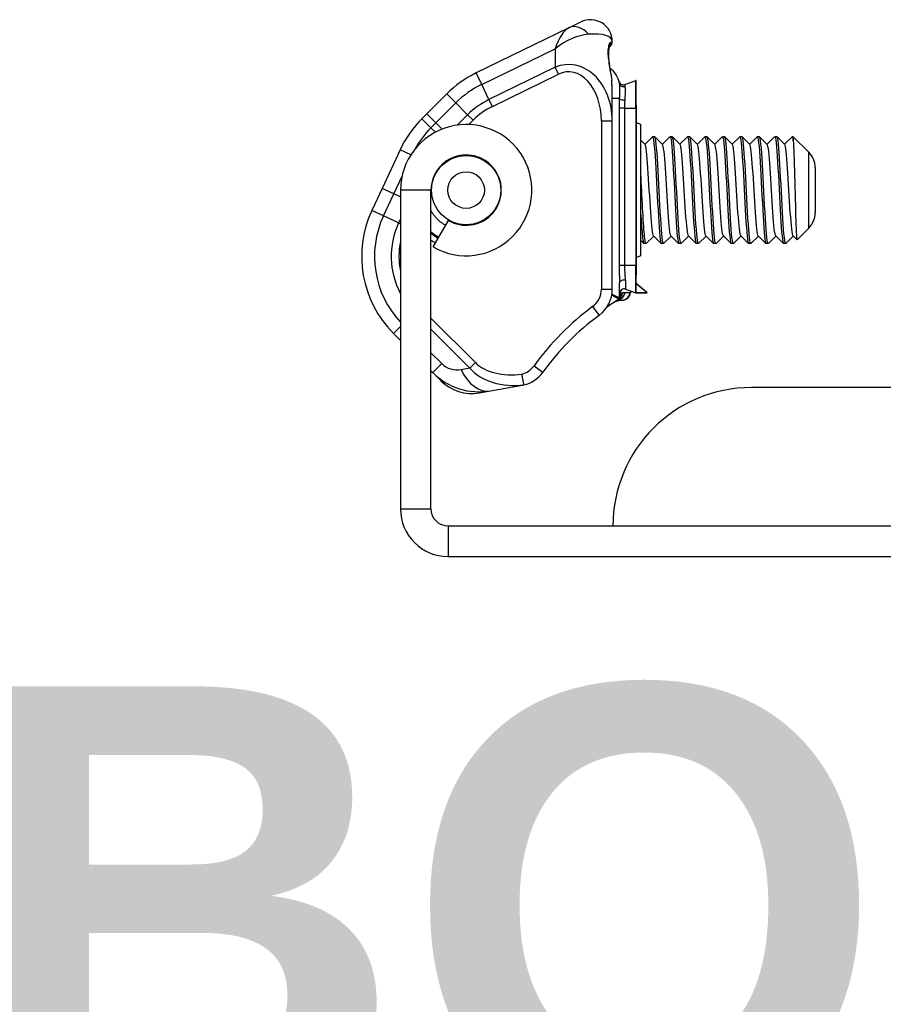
# Model space of a CAD drawing. Header units: inches. Extents: x 0 to 160, y -11 to 104.
# Tile 2 of 121: x 25.18 to 27.44, y 8.24 to 10.81. Entities that reach past the tile are written whole.
import ezdxf

# ---------------------------------------------------------------- set-up
doc = ezdxf.new("R2010")
doc.units = ezdxf.units.IN
doc.header["$LTSCALE"] = 9.614827
doc.header["$MEASUREMENT"] = 0
for name, color, linetype, lineweight in [('Symbols(ANSI)', 7, 'Continuous', 25), ('Visible Edges(ANSI)', 7, 'Continuous', 25), ('Visible Tangent Edges(ANSI)', 7, 'Continuous', 25)]:
    doc.layers.add(name, color=color, linetype=linetype, lineweight=lineweight)
doc.styles.add('Dimension-ANSI', font='arialbd.ttf')

# ---------------------------------------------------------------- blocks, each defined once
blk = doc.blocks.new('Datum Identifier20')
at = {"layer": 'Symbols(ANSI)', "color": 7, "linetype": 'Continuous', "lineweight": 25}
blk.add_line((2.9532, 0.94562), (2.9532, 0.97858), dxfattribs=at)
at = {"layer": 'Symbols(ANSI)', "color": 7, "insert": (2.60282, 0.8216), "char_height": 0.12, "attachment_point": 7, "style": 'Dimension-ANSI'}
blk.add_mtext('BOTTOM', dxfattribs=at)

msp = doc.modelspace()

# ---------------------------------------------------------------- linework, layer by layer
at = {"layer": 'Visible Edges(ANSI)'}
for p, q in [((26.6183, 10.7896), (26.6494, 10.8048)), ((26.6183, 10.7896), (26.3758, 10.6714)), ((26.7313, 10.7528), (26.7313, 10.7537)), ((26.7271, 10.7427), (26.7236, 10.7392)), ((26.7217, 10.7106), (26.7213, 10.7201)), ((26.7245, 10.6881), (26.7228, 10.7001)), ((26.7313, 10.6259), (26.7298, 10.6524)), ((26.7639, 10.6412), (26.7929, 10.6518)), ((26.7937, 10.5794), (26.7937, 10.6512)), ((26.7313, 10.5467), (26.7313, 10.6259)), ((26.2993, 10.6168), (26.2472, 10.5647)), ((26.7944, 10.5866), (26.7937, 10.5867)), ((26.7937, 10.5794), (26.7937, 10.1694)), ((26.7949, 10.1449), (26.7949, 10.5861)), ((26.2472, 10.5647), (26.2344, 10.5519)), ((26.7313, 10.1071), (26.7313, 10.5467)), ((26.8055, 10.537), (26.7949, 10.5415)), ((26.8059, 10.1944), (26.8059, 10.5365)), ((26.8059, 10.496), (26.8171, 10.4848)), ((26.8167, 10.4852), (26.8362, 10.5048)), ((26.8423, 10.5049), (26.8366, 10.5049)), ((26.8427, 10.5048), (26.8626, 10.4848)), ((26.8622, 10.4852), (26.8817, 10.5048)), ((26.8878, 10.5049), (26.8821, 10.5049)), ((26.8882, 10.5048), (26.9082, 10.4848)), ((26.9077, 10.4852), (26.9273, 10.5048)), ((26.9334, 10.5049), (26.9277, 10.5049)), ((26.9337, 10.5048), (26.9537, 10.4848)), ((26.9533, 10.4852), (26.9728, 10.5048)), ((26.9789, 10.5049), (26.9732, 10.5049)), ((26.9793, 10.5048), (26.9993, 10.4848)), ((26.9988, 10.4852), (27.0184, 10.5048)), ((27.0245, 10.5049), (27.0188, 10.5049)), ((27.0248, 10.5048), (27.0448, 10.4848)), ((27.0444, 10.4852), (27.0639, 10.5048)), ((27.07, 10.5049), (27.0643, 10.5049)), ((27.0704, 10.5048), (27.0904, 10.4848)), ((27.0899, 10.4852), (27.1095, 10.5048)), ((27.1155, 10.5049), (27.1098, 10.5049)), ((27.1159, 10.5048), (27.1359, 10.4848)), ((27.1355, 10.4852), (27.155, 10.5048)), ((27.1611, 10.5049), (27.1554, 10.5049)), ((27.1615, 10.5048), (27.1815, 10.4848)), ((27.181, 10.4852), (27.2006, 10.5048)), ((27.2038, 10.5049), (27.2009, 10.5049)), ((27.2038, 10.4941), (27.2038, 10.5049)), ((27.2441, 10.4647), (27.2038, 10.5049)), ((26.1777, 10.4709), (26.1307, 10.3702)), ((27.2607, 10.4244), (27.2607, 10.3065)), ((26.1307, 10.3702), (26.1039, 10.3127)), ((26.1785, 10.3655), (26.1785, 9.5333)), ((26.258, 9.5333), (26.258, 10.3655)), ((26.2642, 10.2171), (26.3039, 10.2859)), ((27.2441, 10.2662), (27.2138, 10.2359)), ((26.8134, 10.2262), (26.8059, 10.2337)), ((26.8394, 10.2457), (26.8199, 10.2262)), ((26.859, 10.2262), (26.839, 10.2461)), ((26.885, 10.2457), (26.8654, 10.2262)), ((26.9045, 10.2262), (26.8845, 10.2461)), ((26.9305, 10.2457), (26.911, 10.2262)), ((26.9501, 10.2262), (26.9301, 10.2461)), ((26.9761, 10.2457), (26.9565, 10.2262)), ((26.9956, 10.2262), (26.9756, 10.2461)), ((27.0216, 10.2457), (27.0021, 10.2262)), ((27.0412, 10.2262), (27.0212, 10.2461)), ((27.0672, 10.2457), (27.0476, 10.2262)), ((27.0867, 10.2262), (27.0667, 10.2461)), ((27.1127, 10.2457), (27.0931, 10.2262)), ((27.1322, 10.2262), (27.1123, 10.2461)), ((27.1582, 10.2457), (27.1387, 10.2262)), ((27.1778, 10.2262), (27.1578, 10.2461)), ((27.2038, 10.2457), (27.1842, 10.2262)), ((27.2136, 10.2359), (27.2033, 10.2461)), ((26.8195, 10.226), (26.8138, 10.226)), ((26.865, 10.226), (26.8594, 10.226)), ((26.9106, 10.226), (26.9049, 10.226)), ((26.9561, 10.226), (26.9504, 10.226)), ((27.0017, 10.226), (26.996, 10.226)), ((27.0472, 10.226), (27.0415, 10.226)), ((27.0928, 10.226), (27.0871, 10.226)), ((27.1383, 10.226), (27.1326, 10.226)), ((27.1839, 10.226), (27.1782, 10.226)), ((26.8055, 10.1939), (26.7949, 10.1895)), ((26.7937, 10.0975), (26.7937, 10.1694)), ((26.7944, 10.1443), (26.7937, 10.1442)), ((26.7504, 10.0831), (26.7504, 10.1234)), ((26.7657, 10.1069), (26.7929, 10.097)), ((26.8219, 10.098), (26.7937, 10.1217)), ((26.7491, 10.0809), (26.7491, 10.0809)), ((26.7504, 10.0831), (26.7497, 10.0814)), ((26.7931, 10.097), (26.7937, 10.097)), ((26.7937, 10.097), (26.8208, 10.097)), ((26.8208, 10.097), (26.8216, 10.097)), ((26.7604, 10.0784), (26.7441, 10.0755)), ((26.1606, 9.9911), (26.1785, 9.9732)), ((26.258, 9.8937), (26.2628, 9.8889)), ((26.2628, 9.8889), (26.2838, 9.868)), ((26.4132, 9.8415), (26.4957, 9.856)), ((27.5008, 9.8499), (27.0945, 9.8499)), ((26.384, 9.8363), (26.4132, 9.8415)), ((30.4863, 9.4884), (26.3029, 9.4884)), ((26.3029, 9.4089), (30.4863, 9.4089))]:
    msp.add_line(p, q, dxfattribs=at)
at = {"layer": 'Visible Edges(ANSI)', "flags": 128}
for points in [[(26.7238, 10.7396), (26.7234, 10.7388), (26.7228, 10.7367), (26.7217, 10.7298), (26.7213, 10.7206), (26.7218, 10.7095), (26.7232, 10.6969), (26.7253, 10.683), (26.7277, 10.6681), (26.7298, 10.6524)], [(26.8362, 10.5047), (26.8372, 10.5045), (26.8381, 10.5016), (26.8391, 10.4963), (26.8401, 10.4888), (26.841, 10.4791), (26.842, 10.4675), (26.843, 10.4542), (26.8439, 10.4393), (26.8449, 10.423), (26.8459, 10.4056), (26.8468, 10.3876), (26.8478, 10.3691), (26.8487, 10.3506), (26.8497, 10.3323), (26.8507, 10.3146), (26.8516, 10.2978), (26.8526, 10.2822), (26.8536, 10.2682), (26.8545, 10.256), (26.8555, 10.2457), (26.8565, 10.2374), (26.8574, 10.2313), (26.8584, 10.2274), (26.8594, 10.226)], [(26.8654, 10.2264), (26.8645, 10.2268), (26.8635, 10.2296), (26.8625, 10.2348), (26.8616, 10.2421), (26.8606, 10.2516), (26.8596, 10.2631), (26.8587, 10.2765), (26.8577, 10.2916), (26.8567, 10.308), (26.8558, 10.3254), (26.8548, 10.3435), (26.8538, 10.3619), (26.8529, 10.3804), (26.8519, 10.3986), (26.851, 10.4163), (26.85, 10.433), (26.849, 10.4485), (26.8481, 10.4625), (26.8471, 10.4748), (26.8461, 10.4853), (26.8452, 10.4938), (26.8442, 10.5), (26.8432, 10.5037), (26.8423, 10.5048)], [(26.8817, 10.5045), (26.8827, 10.5044), (26.8837, 10.5018), (26.8846, 10.4965), (26.8856, 10.4889), (26.8866, 10.4792), (26.8875, 10.4675), (26.8885, 10.4541), (26.8895, 10.4392), (26.8904, 10.4229), (26.8914, 10.4056), (26.8924, 10.3876), (26.8933, 10.3691), (26.8943, 10.3506), (26.8953, 10.3324), (26.8962, 10.3147), (26.8972, 10.2979), (26.8981, 10.2823), (26.8991, 10.2681), (26.9001, 10.2558), (26.901, 10.2455), (26.902, 10.2373), (26.903, 10.2313), (26.9039, 10.2276), (26.9049, 10.2263)], [(26.911, 10.2266), (26.91, 10.2269), (26.909, 10.2296), (26.9081, 10.2346), (26.9071, 10.2419), (26.9061, 10.2514), (26.9052, 10.2631), (26.9042, 10.2766), (26.9033, 10.2918), (26.9023, 10.3081), (26.9013, 10.3255), (26.9004, 10.3435), (26.8994, 10.3619), (26.8984, 10.3804), (26.8975, 10.3986), (26.8965, 10.4162), (26.8955, 10.4329), (26.8946, 10.4484), (26.8936, 10.4625), (26.8926, 10.475), (26.8917, 10.4855), (26.8907, 10.494), (26.8897, 10.5), (26.8888, 10.5035), (26.8878, 10.5046)], [(26.9273, 10.5043), (26.9283, 10.5042), (26.9292, 10.5017), (26.9302, 10.4966), (26.9312, 10.4891), (26.9321, 10.4793), (26.9331, 10.4676), (26.934, 10.4541), (26.935, 10.4391), (26.936, 10.4228), (26.9369, 10.4056), (26.9379, 10.3875), (26.9389, 10.3691), (26.9398, 10.3506), (26.9408, 10.3324), (26.9418, 10.3148), (26.9427, 10.298), (26.9437, 10.2824), (26.9447, 10.2682), (26.9456, 10.2557), (26.9466, 10.2453), (26.9475, 10.2372), (26.9485, 10.2313), (26.9495, 10.2277), (26.9504, 10.2265)], [(26.9565, 10.2266), (26.9555, 10.2268), (26.9546, 10.2294), (26.9536, 10.2343), (26.9527, 10.2418), (26.9517, 10.2515), (26.9507, 10.2633), (26.9498, 10.2768), (26.9488, 10.2918), (26.9478, 10.3081), (26.9469, 10.3254), (26.9459, 10.3434), (26.9449, 10.3618), (26.944, 10.3803), (26.943, 10.3985), (26.942, 10.4161), (26.9411, 10.4329), (26.9401, 10.4485), (26.9392, 10.4627), (26.9382, 10.4752), (26.9372, 10.4856), (26.9363, 10.4938), (26.9353, 10.4997), (26.9343, 10.5033), (26.9334, 10.5045)], [(26.9728, 10.5043), (26.9738, 10.504), (26.9748, 10.5013), (26.9757, 10.4963), (26.9767, 10.4891), (26.9777, 10.4795), (26.9786, 10.4678), (26.9796, 10.4543), (26.9806, 10.4392), (26.9815, 10.4228), (26.9825, 10.4055), (26.9834, 10.3874), (26.9844, 10.369), (26.9854, 10.3505), (26.9863, 10.3323), (26.9873, 10.3147), (26.9883, 10.2981), (26.9892, 10.2825), (26.9902, 10.2684), (26.9912, 10.2559), (26.9921, 10.2454), (26.9931, 10.237), (26.9941, 10.2309), (26.995, 10.2274), (26.996, 10.2264)], [(27.0021, 10.2265), (27.0011, 10.2266), (27.0001, 10.2292), (26.9992, 10.2344), (26.9982, 10.2419), (26.9972, 10.2517), (26.9963, 10.2634), (26.9953, 10.2769), (26.9943, 10.2918), (26.9934, 10.308), (26.9924, 10.3253), (26.9914, 10.3434), (26.9905, 10.3618), (26.9895, 10.3803), (26.9886, 10.3985), (26.9876, 10.4162), (26.9866, 10.433), (26.9857, 10.4486), (26.9847, 10.4628), (26.9837, 10.4752), (26.9828, 10.4855), (26.9818, 10.4936), (26.9808, 10.4996), (26.9799, 10.5033), (26.9789, 10.5046)], [(27.0184, 10.5046), (27.0193, 10.5041), (27.0203, 10.5013), (27.0213, 10.4962), (27.0222, 10.4888), (27.0232, 10.4793), (27.0242, 10.4678), (27.0251, 10.4544), (27.0261, 10.4393), (27.0271, 10.4229), (27.028, 10.4055), (27.029, 10.3875), (27.03, 10.369), (27.0309, 10.3505), (27.0319, 10.3323), (27.0329, 10.3146), (27.0338, 10.2979), (27.0348, 10.2825), (27.0357, 10.2685), (27.0367, 10.2561), (27.0377, 10.2456), (27.0386, 10.2371), (27.0396, 10.2309), (27.0406, 10.2272), (27.0415, 10.2261)], [(27.0476, 10.2262), (27.0466, 10.2265), (27.0457, 10.2294), (27.0447, 10.2347), (27.0437, 10.2422), (27.0428, 10.2518), (27.0418, 10.2634), (27.0408, 10.2767), (27.0399, 10.2916), (27.0389, 10.3079), (27.038, 10.3253), (27.037, 10.3434), (27.036, 10.3618), (27.0351, 10.3803), (27.0341, 10.3986), (27.0331, 10.4163), (27.0322, 10.4331), (27.0312, 10.4487), (27.0302, 10.4627), (27.0293, 10.4749), (27.0283, 10.4852), (27.0273, 10.4935), (27.0264, 10.4996), (27.0254, 10.5035), (27.0245, 10.5049)], [(27.0639, 10.5048), (27.0649, 10.5044), (27.0659, 10.5015), (27.0668, 10.4962), (27.0678, 10.4887), (27.0688, 10.4792), (27.0697, 10.4676), (27.0707, 10.4543), (27.0716, 10.4393), (27.0726, 10.423), (27.0736, 10.4056), (27.0745, 10.3875), (27.0755, 10.3691), (27.0765, 10.3505), (27.0774, 10.3323), (27.0784, 10.3146), (27.0794, 10.2978), (27.0803, 10.2823), (27.0813, 10.2684), (27.0823, 10.2561), (27.0832, 10.2457), (27.0842, 10.2374), (27.0851, 10.2312), (27.0861, 10.2273), (27.0871, 10.226)], [(27.0931, 10.2263), (27.0922, 10.2267), (27.0912, 10.2296), (27.0903, 10.2348), (27.0893, 10.2421), (27.0883, 10.2516), (27.0874, 10.2631), (27.0864, 10.2765), (27.0854, 10.2916), (27.0845, 10.308), (27.0835, 10.3254), (27.0825, 10.3435), (27.0816, 10.3619), (27.0806, 10.3804), (27.0796, 10.3986), (27.0787, 10.4163), (27.0777, 10.433), (27.0767, 10.4485), (27.0758, 10.4625), (27.0748, 10.4748), (27.0739, 10.4853), (27.0729, 10.4938), (27.0719, 10.5), (27.071, 10.5037), (27.07, 10.5048)], [(27.1095, 10.5046), (27.1104, 10.5045), (27.1114, 10.5017), (27.1124, 10.4965), (27.1133, 10.4889), (27.1143, 10.4792), (27.1153, 10.4675), (27.1162, 10.4541), (27.1172, 10.4392), (27.1182, 10.423), (27.1191, 10.4056), (27.1201, 10.3876), (27.121, 10.3691), (27.122, 10.3506), (27.123, 10.3324), (27.1239, 10.3147), (27.1249, 10.2979), (27.1259, 10.2823), (27.1268, 10.2681), (27.1278, 10.2559), (27.1288, 10.2456), (27.1297, 10.2374), (27.1307, 10.2313), (27.1317, 10.2276), (27.1326, 10.2262)], [(27.1387, 10.2265), (27.1377, 10.2269), (27.1368, 10.2296), (27.1358, 10.2347), (27.1348, 10.2419), (27.1339, 10.2514), (27.1329, 10.2631), (27.1319, 10.2766), (27.131, 10.2917), (27.13, 10.3081), (27.129, 10.3255), (27.1281, 10.3435), (27.1271, 10.3619), (27.1262, 10.3804), (27.1252, 10.3986), (27.1242, 10.4162), (27.1233, 10.4329), (27.1223, 10.4484), (27.1213, 10.4625), (27.1204, 10.4749), (27.1194, 10.4855), (27.1184, 10.4939), (27.1175, 10.5), (27.1165, 10.5036), (27.1155, 10.5046)], [(27.155, 10.5043), (27.156, 10.5042), (27.1569, 10.5017), (27.1579, 10.4966), (27.1589, 10.4891), (27.1598, 10.4793), (27.1608, 10.4676), (27.1618, 10.4541), (27.1627, 10.4391), (27.1637, 10.4228), (27.1647, 10.4056), (27.1656, 10.3875), (27.1666, 10.3691), (27.1676, 10.3506), (27.1685, 10.3324), (27.1695, 10.3148), (27.1704, 10.298), (27.1714, 10.2824), (27.1724, 10.2682), (27.1733, 10.2557), (27.1743, 10.2453), (27.1753, 10.2372), (27.1762, 10.2313), (27.1772, 10.2277), (27.1782, 10.2265)], [(27.1842, 10.2267), (27.1833, 10.2269), (27.1823, 10.2295), (27.1813, 10.2344), (27.1804, 10.2418), (27.1794, 10.2515), (27.1784, 10.2632), (27.1775, 10.2768), (27.1765, 10.2918), (27.1756, 10.3081), (27.1746, 10.3254), (27.1736, 10.3434), (27.1727, 10.3618), (27.1717, 10.3803), (27.1707, 10.3985), (27.1698, 10.4161), (27.1688, 10.4329), (27.1678, 10.4484), (27.1669, 10.4626), (27.1659, 10.4751), (27.1649, 10.4856), (27.164, 10.4939), (27.163, 10.4998), (27.1621, 10.5033), (27.1611, 10.5045)], [(27.2006, 10.5045), (27.2007, 10.5046), (27.2008, 10.5047), (27.201, 10.5047), (27.2011, 10.5047), (27.2012, 10.5046), (27.2014, 10.5045), (27.2015, 10.5043), (27.2016, 10.5041), (27.2018, 10.5038), (27.2019, 10.5035), (27.2021, 10.5031), (27.2022, 10.5027), (27.2023, 10.5023), (27.2025, 10.5018), (27.2026, 10.5012), (27.2027, 10.5006), (27.2029, 10.5), (27.203, 10.4993), (27.2031, 10.4985), (27.2033, 10.4978), (27.2034, 10.4969), (27.2035, 10.496), (27.2037, 10.4951), (27.2038, 10.4941)], [(27.2038, 10.4941), (27.2042, 10.487), (27.2046, 10.4785), (27.205, 10.4686), (27.2054, 10.4574), (27.2058, 10.4451), (27.2062, 10.4319), (27.2066, 10.4179), (27.2071, 10.4032), (27.2075, 10.3882), (27.2079, 10.3728), (27.2083, 10.3574), (27.2087, 10.3422), (27.2091, 10.3274), (27.2095, 10.313), (27.2099, 10.2994), (27.2104, 10.2868), (27.2108, 10.2752), (27.2112, 10.2649), (27.2116, 10.256), (27.2121, 10.2486), (27.2125, 10.2428), (27.2129, 10.2387), (27.2133, 10.2364), (27.2138, 10.2359)], [(26.839, 10.2462), (26.8381, 10.248), (26.8372, 10.2517), (26.8363, 10.2572), (26.8353, 10.2645), (26.8344, 10.2733), (26.8335, 10.2836), (26.8326, 10.2951), (26.8317, 10.3078), (26.8308, 10.3214), (26.8299, 10.3357), (26.829, 10.3505), (26.828, 10.3655), (26.8271, 10.3805), (26.8262, 10.3952), (26.8253, 10.4095), (26.8244, 10.4231), (26.8235, 10.4358), (26.8226, 10.4474), (26.8217, 10.4576), (26.8207, 10.4664), (26.8198, 10.4737), (26.8189, 10.4792), (26.818, 10.4829), (26.8171, 10.4848)], [(26.8845, 10.2462), (26.8836, 10.248), (26.8827, 10.2517), (26.8818, 10.2572), (26.8809, 10.2645), (26.88, 10.2733), (26.8791, 10.2835), (26.8781, 10.2951), (26.8772, 10.3078), (26.8763, 10.3214), (26.8754, 10.3357), (26.8745, 10.3505), (26.8736, 10.3655), (26.8727, 10.3805), (26.8718, 10.3952), (26.8708, 10.4095), (26.8699, 10.4231), (26.869, 10.4358), (26.8681, 10.4474), (26.8672, 10.4576), (26.8663, 10.4664), (26.8654, 10.4737), (26.8645, 10.4792), (26.8636, 10.4829), (26.8626, 10.4847)], [(26.9301, 10.2462), (26.9292, 10.248), (26.9283, 10.2517), (26.9273, 10.2573), (26.9264, 10.2645), (26.9255, 10.2733), (26.9246, 10.2835), (26.9237, 10.2951), (26.9228, 10.3078), (26.9219, 10.3214), (26.921, 10.3357), (26.92, 10.3505), (26.9191, 10.3654), (26.9182, 10.3805), (26.9173, 10.3952), (26.9164, 10.4095), (26.9155, 10.4231), (26.9146, 10.4358), (26.9137, 10.4473), (26.9127, 10.4576), (26.9118, 10.4665), (26.9109, 10.4737), (26.91, 10.4792), (26.9091, 10.4829), (26.9082, 10.4847)], [(26.9756, 10.2461), (26.9747, 10.248), (26.9738, 10.2518), (26.9729, 10.2573), (26.972, 10.2645), (26.9711, 10.2733), (26.9701, 10.2835), (26.9692, 10.2951), (26.9683, 10.3078), (26.9674, 10.3214), (26.9665, 10.3357), (26.9656, 10.3504), (26.9647, 10.3655), (26.9638, 10.3805), (26.9629, 10.3952), (26.9619, 10.4095), (26.961, 10.4231), (26.9601, 10.4358), (26.9592, 10.4474), (26.9583, 10.4577), (26.9574, 10.4665), (26.9565, 10.4737), (26.9556, 10.4792), (26.9546, 10.4829), (26.9537, 10.4848)], [(27.0212, 10.2462), (27.0203, 10.248), (27.0193, 10.2517), (27.0184, 10.2572), (27.0175, 10.2644), (27.0166, 10.2733), (27.0157, 10.2836), (27.0148, 10.2951), (27.0139, 10.3078), (27.013, 10.3214), (27.012, 10.3357), (27.0111, 10.3505), (27.0102, 10.3655), (27.0093, 10.3805), (27.0084, 10.3952), (27.0075, 10.4095), (27.0066, 10.4231), (27.0057, 10.4358), (27.0047, 10.4474), (27.0038, 10.4577), (27.0029, 10.4665), (27.002, 10.4737), (27.0011, 10.4792), (27.0002, 10.4829), (26.9993, 10.4848)], [(27.0667, 10.2462), (27.0658, 10.248), (27.0649, 10.2517), (27.064, 10.2572), (27.0631, 10.2645), (27.0622, 10.2733), (27.0612, 10.2836), (27.0603, 10.2951), (27.0594, 10.3078), (27.0585, 10.3214), (27.0576, 10.3357), (27.0567, 10.3505), (27.0558, 10.3655), (27.0549, 10.3805), (27.0539, 10.3952), (27.053, 10.4095), (27.0521, 10.4231), (27.0512, 10.4358), (27.0503, 10.4474), (27.0494, 10.4576), (27.0485, 10.4664), (27.0476, 10.4737), (27.0466, 10.4792), (27.0457, 10.4829), (27.0448, 10.4848)], [(27.1123, 10.2462), (27.1113, 10.248), (27.1104, 10.2517), (27.1095, 10.2572), (27.1086, 10.2645), (27.1077, 10.2733), (27.1068, 10.2835), (27.1059, 10.2951), (27.105, 10.3078), (27.104, 10.3214), (27.1031, 10.3357), (27.1022, 10.3505), (27.1013, 10.3655), (27.1004, 10.3805), (27.0995, 10.3952), (27.0986, 10.4095), (27.0977, 10.4231), (27.0967, 10.4358), (27.0958, 10.4474), (27.0949, 10.4576), (27.094, 10.4664), (27.0931, 10.4737), (27.0922, 10.4792), (27.0913, 10.4829), (27.0904, 10.4847)], [(27.1578, 10.2462), (27.1569, 10.248), (27.156, 10.2517), (27.1551, 10.2573), (27.1542, 10.2645), (27.1532, 10.2733), (27.1523, 10.2835), (27.1514, 10.2951), (27.1505, 10.3078), (27.1496, 10.3214), (27.1487, 10.3357), (27.1478, 10.3505), (27.1469, 10.3654), (27.1459, 10.3805), (27.145, 10.3952), (27.1441, 10.4095), (27.1432, 10.4231), (27.1423, 10.4358), (27.1414, 10.4473), (27.1405, 10.4576), (27.1396, 10.4665), (27.1386, 10.4737), (27.1377, 10.4792), (27.1368, 10.4829), (27.1359, 10.4847)], [(27.2033, 10.2461), (27.2024, 10.248), (27.2015, 10.2518), (27.2006, 10.2573), (27.1997, 10.2645), (27.1988, 10.2733), (27.1979, 10.2835), (27.197, 10.2951), (27.196, 10.3078), (27.1951, 10.3214), (27.1942, 10.3357), (27.1933, 10.3504), (27.1924, 10.3655), (27.1915, 10.3805), (27.1906, 10.3952), (27.1897, 10.4095), (27.1887, 10.4231), (27.1878, 10.4358), (27.1869, 10.4474), (27.186, 10.4577), (27.1851, 10.4665), (27.1842, 10.4737), (27.1833, 10.4792), (27.1824, 10.4829), (27.1815, 10.4848)], [(26.8199, 10.2262), (26.8193, 10.2261), (26.8187, 10.2269), (26.8181, 10.2287), (26.8175, 10.2313), (26.817, 10.2348), (26.8164, 10.2391), (26.8158, 10.2442), (26.8152, 10.2501), (26.8146, 10.2566), (26.814, 10.2639), (26.8135, 10.2718), (26.8129, 10.2803), (26.8123, 10.2893), (26.8117, 10.299), (26.8111, 10.309), (26.8106, 10.3195), (26.81, 10.3302), (26.8094, 10.3412), (26.8088, 10.3523), (26.8082, 10.3635), (26.8076, 10.3747), (26.8071, 10.3858), (26.8065, 10.3968), (26.8059, 10.4076)], [(26.8059, 10.3013), (26.8062, 10.2958), (26.8065, 10.2904), (26.8069, 10.2852), (26.8072, 10.2801), (26.8075, 10.2752), (26.8079, 10.2705), (26.8082, 10.266), (26.8085, 10.2617), (26.8089, 10.2576), (26.8092, 10.2538), (26.8095, 10.2501), (26.8098, 10.2467), (26.8102, 10.2435), (26.8105, 10.2405), (26.8108, 10.2378), (26.8112, 10.2354), (26.8115, 10.2332), (26.8118, 10.2313), (26.8122, 10.2297), (26.8125, 10.2283), (26.8128, 10.2273), (26.8131, 10.2266), (26.8135, 10.2261), (26.8138, 10.226)], [(26.258, 10.2568), (26.2588, 10.2561), (26.2596, 10.2554), (26.2605, 10.2548), (26.2613, 10.2541), (26.2621, 10.2535), (26.2629, 10.2528), (26.2638, 10.2522), (26.2646, 10.2516), (26.2655, 10.2509), (26.2663, 10.2503), (26.2672, 10.2497), (26.268, 10.2491), (26.2689, 10.2485), (26.2698, 10.2479), (26.2706, 10.2473), (26.2715, 10.2468), (26.2724, 10.2462), (26.2733, 10.2456), (26.2742, 10.2451), (26.2751, 10.2445), (26.276, 10.244), (26.2769, 10.2434), (26.2778, 10.2429), (26.2787, 10.2424)], [(26.7491, 10.0809), (26.7492, 10.0809), (26.7492, 10.0809), (26.7492, 10.0809), (26.7492, 10.0809), (26.7493, 10.081), (26.7493, 10.081), (26.7493, 10.081), (26.7494, 10.081), (26.7494, 10.081), (26.7494, 10.0811), (26.7494, 10.0811), (26.7495, 10.0811), (26.7495, 10.0811), (26.7495, 10.0811), (26.7495, 10.0812), (26.7495, 10.0812), (26.7496, 10.0812), (26.7496, 10.0812), (26.7496, 10.0812), (26.7496, 10.0813), (26.7497, 10.0813), (26.7497, 10.0813), (26.7497, 10.0813), (26.7497, 10.0814)], [(26.5007, 9.8571), (26.5007, 9.8572), (26.5006, 9.8575), (26.5006, 9.8578), (26.5005, 9.8583), (26.5004, 9.8589), (26.5003, 9.8596), (26.5001, 9.8604), (26.4999, 9.8612), (26.4998, 9.8622), (26.4995, 9.8633), (26.4993, 9.8645), (26.4991, 9.8657), (26.4988, 9.867), (26.4986, 9.8684), (26.4983, 9.8699), (26.498, 9.8714), (26.4977, 9.873), (26.4974, 9.8746), (26.4971, 9.8763), (26.4967, 9.878), (26.4964, 9.8798), (26.496, 9.8815), (26.4957, 9.8833), (26.4953, 9.8851)], [(26.4957, 9.856), (26.4959, 9.8561), (26.4961, 9.8561), (26.4963, 9.8561), (26.4965, 9.8562), (26.4967, 9.8562), (26.4969, 9.8563), (26.4971, 9.8563), (26.4973, 9.8563), (26.4975, 9.8564), (26.4977, 9.8564), (26.4979, 9.8565), (26.4981, 9.8565), (26.4983, 9.8565), (26.4985, 9.8566), (26.4987, 9.8566), (26.4989, 9.8567), (26.4991, 9.8567), (26.4993, 9.8567), (26.4995, 9.8568), (26.4997, 9.8568), (26.4999, 9.8569), (26.5001, 9.8569), (26.5003, 9.857), (26.5005, 9.857)], [(26.5007, 9.8571), (26.5007, 9.8571), (26.5007, 9.8571), (26.5007, 9.8571), (26.5007, 9.8571), (26.5007, 9.8571), (26.5007, 9.8571), (26.5007, 9.8571), (26.5007, 9.8571), (26.5007, 9.8571), (26.5007, 9.8571), (26.5007, 9.8571), (26.5007, 9.8571), (26.5007, 9.8571), (26.5006, 9.8571), (26.5006, 9.8571), (26.5006, 9.8571), (26.5006, 9.857), (26.5006, 9.857), (26.5006, 9.857), (26.5006, 9.857), (26.5005, 9.857), (26.5005, 9.857), (26.5005, 9.857), (26.5005, 9.857)]]:
    msp.add_lwpolyline(points, dxfattribs=at)
at = {"layer": 'Visible Edges(ANSI)'}
for radius in [0.0904, 0.0477]:
    msp.add_circle((26.3499, 10.3655), radius, dxfattribs=at)
for centre, radius, start, end in [((26.6744, 10.7537), 0.0569, 0, 116), ((26.7171, 10.7528), 0.0142, 315, 0), ((26.5005, 10.4155), 0.2847, 116, 135), ((26.6935, 10.6363), 0.0569, 8.5837, 56.0862), ((26.76, 10.6519), 0.0114, 193.2031, 290), ((26.7931, 10.6512), 0.000569, 0, 110), ((26.7943, 10.5861), 0.000569, 0, 80), ((26.4357, 10.3506), 0.2847, 135, 155), ((26.3499, 10.3655), 0.1714, 240, 180), ((26.8053, 10.5365), 0.000569, 0, 67.3194), ((27.2038, 10.4244), 0.0569, 0, 45), ((26.3499, 10.3655), 0.0918, 240, 180), ((26.3619, 10.1924), 0.2847, 155, 225), ((27.2038, 10.3065), 0.0569, 315, 0), ((26.3499, 10.3655), 0.1452, 230.7645, 240), ((26.8053, 10.1944), 0.000569, 292.6806, 0), ((26.7943, 10.1449), 0.000569, 280, 0), ((26.6459, 10.1071), 0.0854, 306.5625, 0), ((26.7618, 10.0962), 0.0114, 70, 180), ((27.1112, 9.5015), 0.6832, 121.9997, 125.2823), ((26.7564, 10.1008), 0.0228, 280, 352.2535), ((26.7903, 10.0962), 0.0114, 151.6656, 172.2535), ((26.7931, 10.0975), 0.000569, 250, 0), ((26.8216, 10.0975), 0.000569, 270, 50), ((26.748, 10.0531), 0.0228, 100, 123.3597), ((27.1037, 9.4898), 0.6832, 126.5625, 144.132), ((26.3836, 10.0097), 0.1708, 225, 280), ((26.4809, 9.9401), 0.0854, 283.25, 324.132), ((26.3643, 9.9485), 0.1139, 225, 280), ((27.0945, 9.4884), 0.3615, 90, 180), ((26.3029, 9.5333), 0.1244, 180, 270), ((26.3029, 9.5333), 0.0448, 180, 270)]:
    msp.add_arc(centre, radius, start, end, dxfattribs=at)
at = {"layer": 'Visible Tangent Edges(ANSI)'}
for p, q in [((26.3904, 10.6414), (26.5821, 10.7349)), ((26.5821, 10.7349), (26.5821, 10.6863)), ((26.3904, 10.6414), (26.3758, 10.6714)), ((26.5821, 10.6863), (26.4095, 10.6021)), ((26.591, 10.6682), (26.5821, 10.6863)), ((26.4184, 10.584), (26.591, 10.6682)), ((26.7297, 10.6523), (26.7298, 10.6524)), ((26.7929, 10.5794), (26.7929, 10.6518)), ((26.4095, 10.6021), (26.3904, 10.6414)), ((26.2708, 10.5411), (26.3228, 10.5932)), ((26.3228, 10.5932), (26.2993, 10.6168)), ((26.3538, 10.5623), (26.3228, 10.5932)), ((26.4184, 10.584), (26.4095, 10.6021)), ((26.7496, 10.6046), (26.7313, 10.6046)), ((26.7489, 10.5794), (26.7489, 10.1694)), ((26.7639, 10.5794), (26.7489, 10.5794)), ((26.7639, 10.1694), (26.7639, 10.5794)), ((26.7639, 10.5794), (26.7929, 10.5794)), ((26.7937, 10.5794), (26.7929, 10.5794)), ((26.7929, 10.5794), (26.7929, 10.1694)), ((26.7944, 10.1443), (26.7944, 10.5866)), ((26.258, 10.5283), (26.2344, 10.5519)), ((26.2708, 10.5411), (26.2472, 10.5647)), ((26.3538, 10.5623), (26.3267, 10.5352)), ((26.368, 10.5481), (26.3538, 10.5623)), ((26.3566, 10.5367), (26.368, 10.5481)), ((26.7028, 10.5467), (26.7313, 10.5467)), ((26.7028, 10.5467), (26.7028, 10.1071)), ((26.258, 10.5283), (26.2708, 10.5411)), ((26.258, 10.5283), (26.2695, 10.5168)), ((26.2708, 10.5411), (26.287, 10.5249)), ((26.8055, 10.1939), (26.8055, 10.537)), ((26.2056, 10.4579), (26.1777, 10.4709)), ((27.2441, 10.2662), (27.2441, 10.4647)), ((26.1609, 10.3561), (26.1825, 10.4024)), ((26.1609, 10.3561), (26.1307, 10.3702)), ((26.258, 10.3655), (26.1785, 10.3655)), ((26.1341, 10.2986), (26.1609, 10.3561)), ((26.1785, 10.3479), (26.1609, 10.3561)), ((26.1341, 10.2986), (26.1039, 10.3127)), ((26.1737, 10.2801), (26.1341, 10.2986)), ((26.1785, 10.2903), (26.1737, 10.2801)), ((26.1737, 10.2801), (26.1785, 10.2779)), ((26.7489, 10.1694), (26.7639, 10.1694)), ((26.7639, 10.1694), (26.7929, 10.1694)), ((26.7937, 10.1694), (26.7929, 10.1694)), ((26.7929, 10.097), (26.7929, 10.1694)), ((26.7657, 10.1301), (26.7657, 10.1069)), ((26.7028, 10.1071), (26.7313, 10.1071)), ((26.8212, 10.098), (26.7937, 10.1211)), ((26.7511, 10.0962), (26.7504, 10.0962)), ((26.7511, 10.0946), (26.7504, 10.0942)), ((26.7504, 10.0831), (26.7504, 10.0831)), ((26.7535, 10.0962), (26.7511, 10.0946)), ((26.7511, 10.0946), (26.7511, 10.0962)), ((26.7535, 10.0962), (26.7511, 10.0962)), ((26.7579, 10.0972), (26.7535, 10.0962)), ((26.7782, 10.0977), (26.7638, 10.0977)), ((26.7783, 10.0977), (26.7782, 10.0977)), ((26.779, 10.0977), (26.7783, 10.0977)), ((26.794, 10.098), (26.7937, 10.0983)), ((26.7937, 10.098), (26.794, 10.098)), ((26.794, 10.098), (26.8212, 10.098)), ((26.8219, 10.098), (26.8212, 10.098)), ((26.6798, 10.0614), (26.6968, 10.0385)), ((26.7441, 10.0755), (26.7443, 10.0757)), ((26.7596, 10.0784), (26.7443, 10.0757)), ((26.7485, 10.0784), (26.7596, 10.0784)), ((26.7596, 10.0784), (26.7597, 10.0784)), ((26.7597, 10.0784), (26.7604, 10.0784)), ((26.3741, 9.915), (26.258, 10.0311)), ((26.1785, 10.009), (26.1606, 9.9911)), ((26.258, 10.0027), (26.3599, 9.9008)), ((26.2864, 9.9125), (26.258, 9.9409)), ((26.2864, 9.9125), (26.2628, 9.8889)), ((26.3599, 9.9008), (26.3365, 9.8967)), ((26.3599, 9.9008), (26.3741, 9.915)), ((26.527, 9.9068), (26.5501, 9.8901)), ((26.2838, 9.868), (26.2856, 9.8698)), ((26.3836, 9.8389), (26.384, 9.8363)), ((26.1785, 9.5333), (26.258, 9.5333)), ((26.3029, 9.4884), (26.3029, 9.4089))]:
    msp.add_line(p, q, dxfattribs=at)
at = {"layer": 'Visible Tangent Edges(ANSI)', "flags": 128}
for points in [[(26.7264, 10.7512), (26.7252, 10.7503), (26.7242, 10.7489), (26.7232, 10.747), (26.7224, 10.7447), (26.7216, 10.742), (26.721, 10.739), (26.7204, 10.7357), (26.7201, 10.7321), (26.7199, 10.7283), (26.7199, 10.7243), (26.72, 10.7201), (26.7203, 10.7157), (26.7207, 10.7111), (26.7212, 10.7063), (26.7219, 10.7014), (26.7226, 10.6964), (26.7234, 10.6912), (26.7243, 10.6859), (26.7253, 10.6805), (26.7262, 10.675), (26.7272, 10.6694), (26.7281, 10.6638), (26.7289, 10.6581), (26.7297, 10.6523)], [(26.7498, 10.6448), (26.7499, 10.644), (26.75, 10.6431), (26.75, 10.6421), (26.7501, 10.641), (26.7501, 10.6398), (26.7502, 10.6386), (26.7502, 10.6372), (26.7502, 10.6358), (26.7502, 10.6343), (26.7502, 10.6327), (26.7502, 10.631), (26.7502, 10.6293), (26.7502, 10.6275), (26.7502, 10.6256), (26.7502, 10.6237), (26.7502, 10.6218), (26.7501, 10.6197), (26.7501, 10.6177), (26.75, 10.6156), (26.75, 10.6134), (26.7499, 10.6113), (26.7498, 10.6091), (26.7497, 10.6069), (26.7496, 10.6046)], [(26.7649, 10.6366), (26.7648, 10.637), (26.7648, 10.6374), (26.7647, 10.6377), (26.7646, 10.638), (26.7646, 10.6383), (26.7645, 10.6386), (26.7645, 10.6389), (26.7644, 10.6392), (26.7643, 10.6394), (26.7643, 10.6396), (26.7642, 10.6399), (26.7642, 10.6401), (26.7641, 10.6402), (26.7641, 10.6404), (26.7641, 10.6406), (26.764, 10.6407), (26.764, 10.6408), (26.764, 10.6409), (26.7639, 10.641), (26.7639, 10.6411), (26.7639, 10.6411), (26.7639, 10.6412), (26.7639, 10.6412), (26.7639, 10.6412)], [(26.7647, 10.6009), (26.7649, 10.6029), (26.765, 10.6049), (26.7651, 10.6068), (26.7652, 10.6087), (26.7652, 10.6106), (26.7653, 10.6124), (26.7654, 10.6142), (26.7654, 10.6159), (26.7654, 10.6176), (26.7655, 10.6193), (26.7655, 10.6209), (26.7655, 10.6225), (26.7655, 10.624), (26.7655, 10.6254), (26.7655, 10.6268), (26.7655, 10.6282), (26.7655, 10.6295), (26.7654, 10.6307), (26.7654, 10.6319), (26.7653, 10.6329), (26.7652, 10.634), (26.7652, 10.6349), (26.765, 10.6358), (26.7649, 10.6366)], [(26.7496, 10.6046), (26.7496, 10.6036), (26.7495, 10.6026), (26.7495, 10.6016), (26.7494, 10.6005), (26.7494, 10.5995), (26.7493, 10.5985), (26.7493, 10.5974), (26.7492, 10.5964), (26.7492, 10.5953), (26.7492, 10.5943), (26.7491, 10.5932), (26.7491, 10.5922), (26.7491, 10.5911), (26.749, 10.59), (26.749, 10.589), (26.749, 10.5879), (26.749, 10.5868), (26.7489, 10.5858), (26.7489, 10.5847), (26.7489, 10.5836), (26.7489, 10.5826), (26.7489, 10.5815), (26.7489, 10.5804), (26.7489, 10.5794)], [(26.7639, 10.5794), (26.7639, 10.5803), (26.7639, 10.5812), (26.7639, 10.5821), (26.7639, 10.583), (26.7639, 10.5839), (26.7639, 10.5848), (26.764, 10.5857), (26.764, 10.5866), (26.764, 10.5876), (26.764, 10.5885), (26.7641, 10.5894), (26.7641, 10.5903), (26.7642, 10.5912), (26.7642, 10.5921), (26.7642, 10.593), (26.7643, 10.5939), (26.7643, 10.5948), (26.7644, 10.5957), (26.7644, 10.5965), (26.7645, 10.5974), (26.7645, 10.5983), (26.7646, 10.5992), (26.7647, 10.6), (26.7647, 10.6009)], [(26.2966, 10.2734), (26.2946, 10.2745), (26.2927, 10.2757), (26.2908, 10.277), (26.2889, 10.2782), (26.287, 10.2796), (26.2852, 10.2809), (26.2833, 10.2823), (26.2816, 10.2838), (26.2798, 10.2852), (26.2781, 10.2867), (26.2765, 10.2883), (26.2748, 10.2899), (26.2732, 10.2915), (26.2717, 10.2932), (26.2701, 10.2948), (26.2686, 10.2966), (26.2672, 10.2983), (26.2658, 10.3001), (26.2644, 10.3019), (26.2631, 10.3038), (26.2617, 10.3057), (26.2605, 10.3076), (26.2593, 10.3095), (26.2581, 10.3115)], [(26.7489, 10.1694), (26.7489, 10.1673), (26.7489, 10.1653), (26.7489, 10.1632), (26.749, 10.1612), (26.749, 10.1591), (26.7491, 10.1571), (26.7491, 10.155), (26.7492, 10.153), (26.7493, 10.151), (26.7494, 10.149), (26.7495, 10.147), (26.7496, 10.1451), (26.7497, 10.1431), (26.7498, 10.1412), (26.7498, 10.1393), (26.7499, 10.1374), (26.75, 10.1355), (26.7501, 10.1337), (26.7502, 10.1319), (26.7503, 10.1301), (26.7503, 10.1284), (26.7504, 10.1267), (26.7504, 10.125), (26.7504, 10.1234)], [(26.7657, 10.1301), (26.7657, 10.1315), (26.7656, 10.1329), (26.7656, 10.1344), (26.7655, 10.1359), (26.7654, 10.1374), (26.7653, 10.1389), (26.7652, 10.1405), (26.7651, 10.1421), (26.765, 10.1437), (26.7649, 10.1453), (26.7648, 10.147), (26.7647, 10.1486), (26.7646, 10.1503), (26.7645, 10.152), (26.7644, 10.1537), (26.7643, 10.1554), (26.7642, 10.1572), (26.7641, 10.1589), (26.764, 10.1606), (26.764, 10.1624), (26.7639, 10.1641), (26.7639, 10.1659), (26.7639, 10.1677), (26.7639, 10.1694)], [(26.7299, 10.092), (26.7313, 10.0912), (26.7327, 10.0904), (26.734, 10.0896), (26.7353, 10.0889), (26.7366, 10.0881), (26.7378, 10.0875), (26.7389, 10.0868), (26.74, 10.0861), (26.7411, 10.0855), (26.7421, 10.085), (26.743, 10.0844), (26.7439, 10.0839), (26.7447, 10.0835), (26.7455, 10.083), (26.7461, 10.0826), (26.7468, 10.0823), (26.7473, 10.0819), (26.7478, 10.0817), (26.7482, 10.0814), (26.7485, 10.0812), (26.7488, 10.0811), (26.749, 10.081), (26.7491, 10.0809), (26.7491, 10.0809)], [(26.7504, 10.0831), (26.7504, 10.0832), (26.7502, 10.0832), (26.75, 10.0833), (26.7498, 10.0835), (26.7494, 10.0837), (26.749, 10.0839), (26.7485, 10.0842), (26.7479, 10.0845), (26.7472, 10.0848), (26.7465, 10.0852), (26.7457, 10.0856), (26.7449, 10.086), (26.744, 10.0865), (26.743, 10.087), (26.7419, 10.0876), (26.7408, 10.0882), (26.7397, 10.0888), (26.7385, 10.0894), (26.7372, 10.0901), (26.7359, 10.0908), (26.7345, 10.0915), (26.7331, 10.0922), (26.7317, 10.0929), (26.7302, 10.0937)], [(26.7478, 10.079), (26.7478, 10.0791), (26.7477, 10.0791), (26.7477, 10.0792), (26.7477, 10.0792), (26.7477, 10.0793), (26.7477, 10.0794), (26.7477, 10.0794), (26.7476, 10.0795), (26.7476, 10.0795), (26.7476, 10.0795), (26.7476, 10.0796), (26.7476, 10.0796), (26.7476, 10.0796), (26.7476, 10.0797), (26.7475, 10.0797), (26.7475, 10.0797), (26.7475, 10.0797), (26.7475, 10.0798), (26.7475, 10.0798), (26.7475, 10.0798), (26.7475, 10.0798), (26.7474, 10.0798), (26.7474, 10.0798), (26.7474, 10.0798)], [(26.7485, 10.0784), (26.7484, 10.0784), (26.7484, 10.0784), (26.7483, 10.0784), (26.7483, 10.0785), (26.7483, 10.0785), (26.7482, 10.0785), (26.7482, 10.0785), (26.7481, 10.0785), (26.7481, 10.0786), (26.7481, 10.0786), (26.748, 10.0786), (26.748, 10.0786), (26.748, 10.0787), (26.748, 10.0787), (26.7479, 10.0787), (26.7479, 10.0787), (26.7479, 10.0788), (26.7479, 10.0788), (26.7478, 10.0788), (26.7478, 10.0789), (26.7478, 10.0789), (26.7478, 10.0789), (26.7478, 10.079), (26.7478, 10.079)], [(26.7497, 10.0814), (26.7498, 10.0814), (26.7498, 10.0815), (26.7499, 10.0816), (26.7499, 10.0816), (26.75, 10.0817), (26.75, 10.0818), (26.7501, 10.0818), (26.7501, 10.0819), (26.7501, 10.082), (26.7502, 10.082), (26.7502, 10.0821), (26.7502, 10.0822), (26.7503, 10.0823), (26.7503, 10.0823), (26.7503, 10.0824), (26.7503, 10.0825), (26.7503, 10.0826), (26.7504, 10.0827), (26.7504, 10.0827), (26.7504, 10.0828), (26.7504, 10.0829), (26.7504, 10.083), (26.7504, 10.0831), (26.7504, 10.0831)], [(26.7638, 10.0977), (26.7635, 10.0977), (26.7633, 10.0977), (26.763, 10.0977), (26.7628, 10.0977), (26.7626, 10.0977), (26.7623, 10.0977), (26.7621, 10.0977), (26.7618, 10.0977), (26.7616, 10.0977), (26.7613, 10.0977), (26.7611, 10.0976), (26.7609, 10.0976), (26.7606, 10.0976), (26.7604, 10.0976), (26.7601, 10.0975), (26.7599, 10.0975), (26.7596, 10.0975), (26.7594, 10.0974), (26.7592, 10.0974), (26.7589, 10.0974), (26.7587, 10.0973), (26.7584, 10.0973), (26.7582, 10.0972), (26.7579, 10.0972)]]:
    msp.add_lwpolyline(points, dxfattribs=at)
at = {"layer": 'Visible Tangent Edges(ANSI)'}
for centre, radius, start, end in [((26.5005, 10.4155), 0.2513, 116, 135), ((26.5005, 10.4155), 0.2076, 116, 135), ((26.5005, 10.4155), 0.1875, 116, 135), ((26.4357, 10.3506), 0.2513, 135, 151.157), ((26.3619, 10.1924), 0.2513, 155, 223.1359), ((26.3619, 10.1924), 0.2076, 155, 207.947), ((26.3499, 10.3655), 0.1594, 234.8278, 240), ((26.3619, 10.1924), 0.1875, 168.0225, 191.9775), ((26.6459, 10.1071), 0.0569, 306.5625, 0), ((27.1037, 9.4898), 0.7116, 126.5625, 144.132), ((27.1072, 9.5239), 0.6604, 122.904, 123.3337), ((26.3266, 9.9528), 0.0569, 225, 280), ((26.4809, 9.9401), 0.0569, 284.6934, 324.132)]:
    msp.add_arc(centre, radius, start, end, dxfattribs=at)
for centre, major_axis, ratio, start_param, end_param in [((26.6174, 10.6625), (0.0123, 0.1294), 0.380556, 0.228564, 1.013962), ((26.6432, 10.7385), (-0.025, 0.0512), 0.709996, 5.0561, 6.283185), ((26.6174, 10.7259), (-0.1134, -0.0309), 0.313415, 3.056425, 4.15699), ((26.6174, 10.6625), (0.1006, 0.0942), 0.566841, 0.612456, 1.397854), ((26.7127, 10.7485), (0.0101, -0.0101), 0.966396, 0.094255, 1.00173), ((26.6174, 10.6532), (0.1138, 0.0999), 0.047244, 6.241707, 6.537146), ((26.6174, 10.5467), (0, 0.1468), 0.775745, 4.712389, 6.598352), ((26.6174, 10.5467), (0, 0.1277), 0.668469, 4.712389, 6.598352), ((26.6174, 10.6259), (0, 0.1586), 0.718123, 4.712389, 4.879922), ((26.761, 10.6465), (-0.0113, -0.0017), 0.926966, 0, 1.781416), ((26.7608, 10.6046), (-0.0114, 0.0007), 0.327273, 0.177414, 1.939623), ((26.7618, 10.1234), (-0.0114, 0), 0.628476, 4.363323, 6.283185), ((26.7624, 10.0962), (0, 0.0114), 0.99763, 0.028474, 1.570796), ((26.7543, 10.0572), (-0.0123, 0.0192), 0.997435, 6.002927, 6.283185), ((26.7412, 10.1008), (0, -0.0228), 0.99763, 0.291918, 1.435829), ((26.7353, 10.0991), (0.0121, -0.0193), 0.996321, 0.137022, 0.927333), ((26.7308, 10.0962), (0.0123, -0.0192), 0.996666, 0.470436, 1.003303), ((26.7284, 10.0946), (0.0123, -0.0191), 0.996648, 0.751838, 0.999208), ((26.7557, 10.1008), (0, -0.0228), 0.99763, 0.174939, 1.435829), ((26.7558, 10.1008), (0.0003, -0.0228), 0.997622, 0.162976, 1.423904), ((26.7896, 10.0962), (0, 0.0114), 0.99763, 1.055651, 1.435814), ((26.7937, 10.0975), (0, -0.000569), 0.99763, 0, 2.443461), ((26.8208, 10.0975), (0, -0.000569), 0.99763, 0, 2.443461), ((26.7483, 10.0533), (-0.0125, 0.019), 0.999543, 5.87577, 6.283185), ((26.7524, 10.056), (-0.0124, 0.0191), 0.999527, 5.883265, 6.283185), ((26.4894, 9.9705), (-0.1505, -0.0265), 0.745173, 0.417613, 1.514702), ((26.4894, 9.9705), (-0.1327, -0.0234), 0.633687, 0.417613, 1.50392), ((26.3935, 9.9536), (0.0198, -0.1121), 0.633687, 5.130002, 6.283185)]:
    msp.add_ellipse(centre, major_axis=major_axis, ratio=ratio, start_param=start_param, end_param=end_param, dxfattribs=at)

# ---------------------------------------------------------------- block references
at = {"layer": 'Symbols(ANSI)', "xscale": 9.61482679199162, "yscale": 9.61482679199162, "zscale": 9.61482679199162}
msp.add_blockref('Datum Identifier20', (0, 0), dxfattribs=at)

doc.saveas('drawing.dxf')
